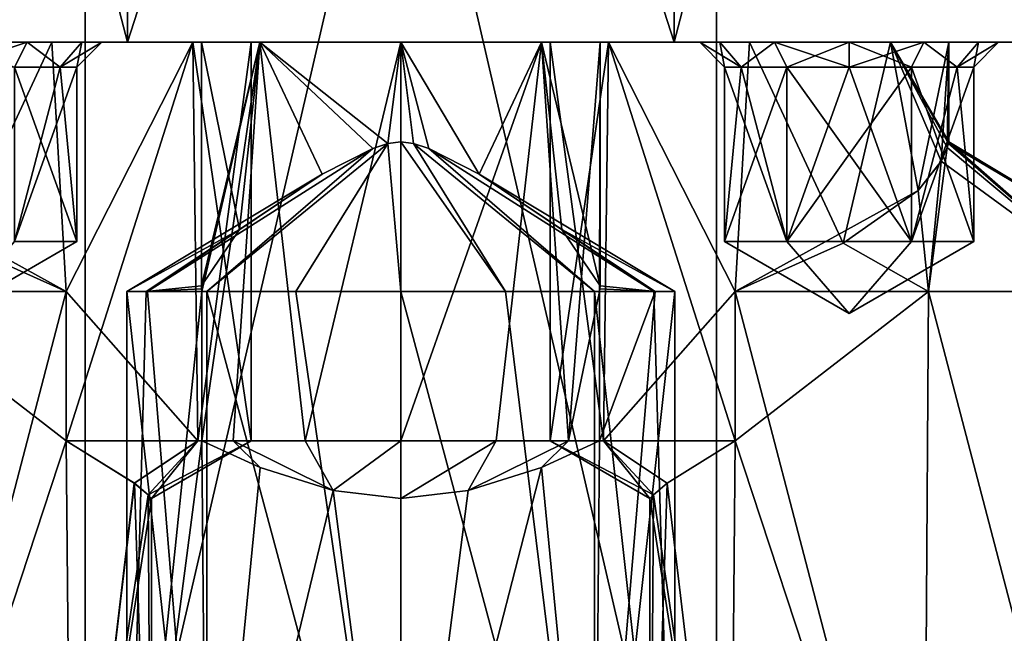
# Model space of a CAD drawing. Header units: millimetres. Extents: x -322 to 175, y 0 to 232.
# Tile 86 of 157: x 142 to 162, y 14 to 26. Entities that reach past the tile are written whole.
import ezdxf

# ---------------------------------------------------------------- set-up
doc = ezdxf.new("R2010")
doc.units = ezdxf.units.MM
doc.header["$LTSCALE"] = 65.185185
for name, color, linetype in [('286', 7, 'CONTINUOUS'), ('287', 7, 'CONTINUOUS'), ('289', 7, 'CONTINUOUS'), ('297', 7, 'CONTINUOUS'), ('298', 7, 'CONTINUOUS'), ('308', 7, 'CONTINUOUS'), ('309', 7, 'CONTINUOUS'), ('313', 7, 'CONTINUOUS'), ('323', 7, 'CONTINUOUS'), ('324', 7, 'CONTINUOUS'), ('328', 7, 'CONTINUOUS'), ('332', 7, 'CONTINUOUS'), ('333', 7, 'CONTINUOUS'), ('337', 7, 'CONTINUOUS'), ('339', 7, 'CONTINUOUS'), ('340', 7, 'CONTINUOUS'), ('341', 7, 'CONTINUOUS'), ('342', 7, 'CONTINUOUS'), ('343', 7, 'CONTINUOUS'), ('344', 7, 'CONTINUOUS'), ('345', 7, 'CONTINUOUS'), ('346', 7, 'CONTINUOUS'), ('347', 7, 'CONTINUOUS'), ('348', 7, 'CONTINUOUS'), ('349', 7, 'CONTINUOUS'), ('350', 7, 'CONTINUOUS'), ('351', 7, 'CONTINUOUS'), ('352', 7, 'CONTINUOUS'), ('353', 7, 'CONTINUOUS'), ('354', 7, 'CONTINUOUS'), ('355', 7, 'CONTINUOUS'), ('356', 7, 'CONTINUOUS'), ('357', 7, 'CONTINUOUS'), ('358', 7, 'CONTINUOUS'), ('359', 7, 'CONTINUOUS')]:
    doc.layers.add(name, color=color, linetype=linetype)

msp = doc.modelspace()

# ---------------------------------------------------------------- linework, layer by layer
at = {"layer": '286', "color": 7, "linetype": 'CONTINUOUS', "true_color": 0xe0f2ff}
for points in [[(132.25, 26), (167.75, 26), (150, 26, -1), (132.25, 26)], [(167.75, 26), (132.25, 26), (143, 26, 1), (167.75, 26)], [(146, 26, -5), (132.25, 26), (147.172, 26, -2.172), (146, 26, -5)], [(132.25, 26), (146, 26, -5), (141, 26, -7), (132.25, 26)], [(147.172, 26, -2.172), (132.25, 26), (150, 26, -1), (147.172, 26, -2.172)], [(143, 26, 1), (132.25, 26), (140.172, 26, 2.172), (143, 26, 1)], [(144.515, 26, 16.881), (164.36, 26, 10.433), (135.64, 26, 10.433), (144.515, 26, 16.881)], [(135.64, 26, 10.433), (164.36, 26, 10.433), (157, 26, 9), (135.64, 26, 10.433)], [(140.172, 26, 7.828), (135.64, 26, 10.433), (143, 26, 9), (140.172, 26, 7.828)], [(143, 26, 9), (135.64, 26, 10.433), (157, 26, 9), (143, 26, 9)], [(144.515, 26, -16.881), (135.64, 26, -10.433), (139.5, 26, -12.598), (144.515, 26, -16.881)], [(141, 26, -13), (144.515, 26, -16.881), (139.5, 26, -12.598), (141, 26, -13)], [(155.485, 26, -16.881), (144.515, 26, -16.881), (141, 26, -13), (155.485, 26, -16.881)], [(159, 26, -13), (155.485, 26, -16.881), (141, 26, -13), (159, 26, -13)], [(146, 26, -5), (147.172, 26, -7.828), (141, 26, -7), (146, 26, -5)], [(141, 26, -7), (147.172, 26, -7.828), (142.5, 26, -7.402), (141, 26, -7)], [(142.5, 26, -12.598), (159, 26, -13), (141, 26, -13), (142.5, 26, -12.598)], [(142.5, 26, -7.402), (147.172, 26, -7.828), (143.598, 26, -8.5), (142.5, 26, -7.402)], [(157.5, 26, -12.598), (159, 26, -13), (142.5, 26, -12.598), (157.5, 26, -12.598)], [(143.598, 26, -11.5), (157.5, 26, -12.598), (142.5, 26, -12.598), (143.598, 26, -11.5)], [(167.75, 26), (143, 26, 1), (157, 26, 1), (167.75, 26)], [(143, 26, 1), (145.828, 26, 2.172), (157, 26, 1), (143, 26, 1)], [(145.828, 26, 7.828), (143, 26, 9), (154.172, 26, 7.828), (145.828, 26, 7.828)], [(154.172, 26, 7.828), (143, 26, 9), (157, 26, 9), (154.172, 26, 7.828)], [(147.172, 26, -7.828), (150, 26, -9), (143.598, 26, -8.5), (147.172, 26, -7.828)], [(150, 26, -9), (156, 26, -10), (143.598, 26, -8.5), (150, 26, -9)], [(156.402, 26, -11.5), (157.5, 26, -12.598), (143.598, 26, -11.5), (156.402, 26, -11.5)], [(144, 26, -10), (156.402, 26, -11.5), (143.598, 26, -11.5), (144, 26, -10)], [(143.598, 26, -8.5), (156, 26, -10), (144, 26, -10), (143.598, 26, -8.5)], [(156, 26, -10), (156.402, 26, -11.5), (144, 26, -10), (156, 26, -10)], [(155.485, 26, 16.881), (164.36, 26, 10.433), (144.515, 26, 16.881), (155.485, 26, 16.881)], [(145.828, 26, 2.172), (147, 26, 5), (154.172, 26, 2.172), (145.828, 26, 2.172)], [(147, 26, 5), (145.828, 26, 7.828), (153, 26, 5), (147, 26, 5)], [(157, 26, 1), (145.828, 26, 2.172), (154.172, 26, 2.172), (157, 26, 1)], [(153, 26, 5), (145.828, 26, 7.828), (154.172, 26, 7.828), (153, 26, 5)], [(147, 26, 5), (153, 26, 5), (154.172, 26, 2.172), (147, 26, 5)], [(150, 26, -1), (167.75, 26), (152.828, 26, -2.172), (150, 26, -1)], [(150, 26, -9), (152.828, 26, -7.828), (156.402, 26, -8.5), (150, 26, -9)], [(156, 26, -10), (150, 26, -9), (156.402, 26, -8.5), (156, 26, -10)], [(152.828, 26, -2.172), (167.75, 26), (160.5, 26, -7.402), (152.828, 26, -2.172)], [(152.828, 26, -7.828), (154, 26, -5), (157.5, 26, -7.402), (152.828, 26, -7.828)], [(154, 26, -5), (152.828, 26, -2.172), (160.5, 26, -7.402), (154, 26, -5)], [(156.402, 26, -8.5), (152.828, 26, -7.828), (157.5, 26, -7.402), (156.402, 26, -8.5)], [(157.5, 26, -7.402), (154, 26, -5), (159, 26, -7), (157.5, 26, -7.402)], [(159, 26, -7), (154, 26, -5), (160.5, 26, -7.402), (159, 26, -7)], [(164.36, 26, -10.433), (155.485, 26, -16.881), (160.5, 26, -12.598), (164.36, 26, -10.433)], [(160.5, 26, -12.598), (155.485, 26, -16.881), (159, 26, -13), (160.5, 26, -12.598)], [(159.828, 26, 2.172), (167.75, 26), (157, 26, 1), (159.828, 26, 2.172)], [(157, 26, 9), (164.36, 26, 10.433), (159.828, 26, 7.828), (157, 26, 9)], [(164.36, 26, 10.433), (167.75, 26), (159.828, 26, 7.828), (164.36, 26, 10.433)], [(159.828, 26, 7.828), (167.75, 26), (161, 26, 5), (159.828, 26, 7.828)], [(161, 26, 5), (167.75, 26), (159.828, 26, 2.172), (161, 26, 5)], [(167.75, 26), (164.36, 26, -10.433), (160.5, 26, -7.402), (167.75, 26)], [(161.598, 26, -11.5), (164.36, 26, -10.433), (160.5, 26, -12.598), (161.598, 26, -11.5)], [(160.5, 26, -7.402), (164.36, 26, -10.433), (161.598, 26, -8.5), (160.5, 26, -7.402)], [(162, 26, -10), (164.36, 26, -10.433), (161.598, 26, -11.5), (162, 26, -10)], [(164.36, 26, -10.433), (162, 26, -10), (161.598, 26, -8.5), (164.36, 26, -10.433)]]:
    msp.add_3dface(points, dxfattribs=at)
at = {"layer": '287', "color": 7, "linetype": 'CONTINUOUS', "true_color": 0xe0f2ff}
for points in [[(135.64, 26, -10.433), (144.515, 26, -16.881), (135.64, 60, -10.433), (135.64, 26, -10.433)], [(135.64, 60, -10.433), (144.515, 26, -16.881), (144.515, 60, -16.881), (135.64, 60, -10.433)], [(144.515, 26, -16.881), (155.485, 26, -16.881), (144.515, 60, -16.881), (144.515, 26, -16.881)], [(144.515, 60, -16.881), (155.485, 26, -16.881), (155.485, 60, -16.881), (144.515, 60, -16.881)], [(155.485, 26, -16.881), (164.36, 26, -10.433), (155.485, 60, -16.881), (155.485, 26, -16.881)], [(155.485, 60, -16.881), (164.36, 26, -10.433), (164.36, 60, -10.433), (155.485, 60, -16.881)]]:
    msp.add_3dface(points, dxfattribs=at)
at = {"layer": '289', "color": 7, "linetype": 'CONTINUOUS', "true_color": 0xe0f2ff}
for points in [[(133.415, 60.5, -12.049), (143.665, 60.5, -19.497), (133.415, 5.8, -12.05), (133.415, 60.5, -12.049)], [(133.415, 5.8, -12.05), (143.665, 60.5, -19.497), (143.665, 5.8, -19.497), (133.415, 5.8, -12.05)], [(143.665, 60.5, -19.497), (156.335, 60.5, -19.497), (143.665, 5.8, -19.497), (143.665, 60.5, -19.497)], [(143.665, 5.8, -19.497), (156.335, 60.5, -19.497), (156.335, 5.8, -19.497), (143.665, 5.8, -19.497)], [(156.335, 60.5, -19.497), (166.585, 60.5, -12.049), (166.585, 5.8, -12.05), (156.335, 60.5, -19.497)], [(156.335, 5.8, -19.497), (156.335, 60.5, -19.497), (166.585, 5.8, -12.05), (156.335, 5.8, -19.497)]]:
    msp.add_3dface(points, dxfattribs=at)
at = {"layer": '297', "color": 7, "linetype": 'CONTINUOUS', "true_color": 0xe0f2ff}
for points in [[(144.515, 26, 16.881), (135.64, 26, 10.433), (144.515, 60, 16.881), (144.515, 26, 16.881)], [(144.515, 60, 16.881), (135.64, 26, 10.433), (135.64, 60, 10.433), (144.515, 60, 16.881)], [(155.485, 26, 16.881), (144.515, 26, 16.881), (155.485, 60, 16.881), (155.485, 26, 16.881)], [(155.485, 60, 16.881), (144.515, 26, 16.881), (144.515, 60, 16.881), (155.485, 60, 16.881)], [(164.36, 26, 10.433), (155.485, 26, 16.881), (164.36, 60, 10.433), (164.36, 26, 10.433)], [(164.36, 60, 10.433), (155.485, 26, 16.881), (155.485, 60, 16.881), (164.36, 60, 10.433)]]:
    msp.add_3dface(points, dxfattribs=at)
at = {"layer": '298', "color": 7, "linetype": 'CONTINUOUS', "true_color": 0xe0f2ff}
for points in [[(143.665, 60.5, 19.497), (133.415, 60.5, 12.049), (133.415, 5.8, 12.05), (143.665, 60.5, 19.497)], [(143.665, 5.8, 19.497), (143.665, 60.5, 19.497), (133.415, 5.8, 12.05), (143.665, 5.8, 19.497)], [(156.335, 60.5, 19.497), (143.665, 60.5, 19.497), (156.335, 5.8, 19.497), (156.335, 60.5, 19.497)], [(156.335, 5.8, 19.497), (143.665, 60.5, 19.497), (143.665, 5.8, 19.497), (156.335, 5.8, 19.497)], [(166.585, 60.5, 12.049), (156.335, 60.5, 19.497), (166.585, 5.8, 12.05), (166.585, 60.5, 12.049)], [(166.585, 5.8, 12.05), (156.335, 60.5, 19.497), (156.335, 5.8, 19.497), (166.585, 5.8, 12.05)]]:
    msp.add_3dface(points, dxfattribs=at)
at = {"layer": '308', "color": 7, "linetype": 'CONTINUOUS', "true_color": 0xe0f2ff}
for points in [[(144.5, 6.5, -8.5), (144.5, 21, -8.5), (144.891, 21, -6.462), (144.5, 6.5, -8.5)], [(146.01, 18, -4.714), (144.5, 6.5, -8.5), (146.01, 21, -4.714), (146.01, 18, -4.714)], [(146.01, 21, -4.714), (144.5, 6.5, -8.5), (144.891, 21, -6.462), (146.01, 21, -4.714)], [(155.5, 6.5, -8.5), (153.889, 6.5, -4.611), (155.5, 21, -8.5), (155.5, 6.5, -8.5)], [(155.5, 21, -8.5), (153.889, 6.5, -4.611), (155.109, 21, -6.462), (155.5, 21, -8.5)], [(155.109, 21, -6.462), (153.889, 6.5, -4.611), (153.99, 18, -4.714), (155.109, 21, -6.462)], [(153.99, 21, -4.714), (155.109, 21, -6.462), (153.99, 18, -4.714), (153.99, 21, -4.714)], [(146.111, 6.5, -4.611), (144.5, 6.5, -8.5), (146.01, 18, -4.714), (146.111, 6.5, -4.611)], [(147.181, 17.465, -3.778), (146.111, 6.5, -4.611), (146.01, 18, -4.714), (147.181, 17.465, -3.778)], [(153.99, 18, -4.714), (153.889, 6.5, -4.611), (152.824, 17.467, -3.78), (153.99, 18, -4.714)], [(148.646, 17.005, -3.169), (146.111, 6.5, -4.611), (147.181, 17.465, -3.778), (148.646, 17.005, -3.169)], [(153.889, 6.5, -4.611), (150, 6.5, -3), (152.824, 17.467, -3.78), (153.889, 6.5, -4.611)], [(152.824, 17.467, -3.78), (150, 6.5, -3), (151.355, 17.005, -3.169), (152.824, 17.467, -3.78)], [(150, 6.5, -3), (146.111, 6.5, -4.611), (148.646, 17.005, -3.169), (150, 6.5, -3)], [(150.001, 16.845, -3), (150, 6.5, -3), (148.646, 17.005, -3.169), (150.001, 16.845, -3)], [(151.355, 17.005, -3.169), (150, 6.5, -3), (150.001, 16.845, -3), (151.355, 17.005, -3.169)]]:
    msp.add_3dface(points, dxfattribs=at)
at = {"layer": '309', "color": 7, "linetype": 'CONTINUOUS', "true_color": 0xe0f2ff}
for points in [[(149.744, 23.972, -8.992), (149.439, 23.868, -8.96), (146.111, 21, -12.389), (149.744, 23.972, -8.992)], [(147.895, 21, -13.581), (149.744, 23.972, -8.992), (146.111, 21, -12.389), (147.895, 21, -13.581)], [(150, 21, -14), (149.744, 23.972, -8.992), (147.895, 21, -13.581), (150, 21, -14)], [(150, 24.004, -9), (149.744, 23.972, -8.992), (150, 21, -14), (150, 24.004, -9)], [(150.256, 23.972, -8.992), (150, 24.004, -9), (152.105, 21, -13.581), (150.256, 23.972, -8.992)], [(152.105, 21, -13.581), (150, 24.004, -9), (150, 21, -14), (152.105, 21, -13.581)], [(150.562, 23.868, -8.96), (150.256, 23.972, -8.992), (153.889, 21, -12.389), (150.562, 23.868, -8.96)], [(153.889, 21, -12.389), (150.256, 23.972, -8.992), (152.105, 21, -13.581), (153.889, 21, -12.389)], [(149.439, 23.868, -8.96), (148.426, 23.353, -8.677), (144.919, 21, -10.605), (149.439, 23.868, -8.96)], [(146.111, 21, -12.389), (149.439, 23.868, -8.96), (144.919, 21, -10.605), (146.111, 21, -12.389)], [(151.573, 23.353, -8.678), (150.562, 23.868, -8.96), (155.081, 21, -10.605), (151.573, 23.353, -8.678)], [(155.081, 21, -10.605), (150.562, 23.868, -8.96), (153.889, 21, -12.389), (155.081, 21, -10.605)], [(146.764, 22.241, -7.351), (144.5, 21, -8.5), (148.426, 23.353, -8.677), (146.764, 22.241, -7.351)], [(148.426, 23.353, -8.677), (144.5, 21, -8.5), (144.919, 21, -10.605), (148.426, 23.353, -8.677)], [(151.573, 23.353, -8.678), (155.5, 21, -8.5), (153.236, 22.241, -7.351), (151.573, 23.353, -8.678)], [(155.5, 21, -8.5), (151.573, 23.353, -8.678), (155.081, 21, -10.605), (155.5, 21, -8.5)], [(144.891, 21, -6.462), (144.5, 21, -8.5), (146.764, 22.241, -7.351), (144.891, 21, -6.462)], [(146, 21.111, -5), (144.891, 21, -6.462), (146.764, 22.241, -7.351), (146, 21.111, -5)], [(155.5, 21, -8.5), (155.109, 21, -6.462), (153.236, 22.241, -7.351), (155.5, 21, -8.5)], [(153.236, 22.241, -7.351), (155.109, 21, -6.462), (154, 21.111, -5), (153.236, 22.241, -7.351)], [(144.891, 21, -6.462), (146, 21.111, -5), (146.003, 21.055, -4.857), (144.891, 21, -6.462)], [(146.01, 21, -4.714), (144.891, 21, -6.462), (146.003, 21.055, -4.857), (146.01, 21, -4.714)], [(155.109, 21, -6.462), (153.99, 21, -4.714), (153.997, 21.055, -4.857), (155.109, 21, -6.462)], [(154, 21.111, -5), (155.109, 21, -6.462), (153.997, 21.055, -4.857), (154, 21.111, -5)]]:
    msp.add_3dface(points, dxfattribs=at)
at = {"layer": '313', "color": 7, "linetype": 'CONTINUOUS', "true_color": 0xe0f2ff}
for points in [[(144.5, 21, -8.5), (144.5, 6.5, -8.5), (146.111, 6.5, -12.389), (144.5, 21, -8.5)], [(144.919, 21, -10.605), (144.5, 21, -8.5), (146.111, 6.5, -12.389), (144.919, 21, -10.605)], [(146.111, 21, -12.389), (144.919, 21, -10.605), (146.111, 6.5, -12.389), (146.111, 21, -12.389)], [(147.895, 21, -13.581), (146.111, 21, -12.389), (150, 6.5, -14), (147.895, 21, -13.581)], [(146.111, 21, -12.389), (146.111, 6.5, -12.389), (150, 6.5, -14), (146.111, 21, -12.389)], [(150, 21, -14), (147.895, 21, -13.581), (150, 6.5, -14), (150, 21, -14)], [(152.105, 21, -13.581), (150, 21, -14), (153.889, 6.5, -12.389), (152.105, 21, -13.581)], [(150, 21, -14), (150, 6.5, -14), (153.889, 6.5, -12.389), (150, 21, -14)], [(153.889, 21, -12.389), (152.105, 21, -13.581), (153.889, 6.5, -12.389), (153.889, 21, -12.389)], [(155.5, 6.5, -8.5), (155.081, 21, -10.605), (153.889, 21, -12.389), (155.5, 6.5, -8.5)], [(155.5, 6.5, -8.5), (153.889, 21, -12.389), (153.889, 6.5, -12.389), (155.5, 6.5, -8.5)], [(155.5, 6.5, -8.5), (155.5, 21, -8.5), (155.081, 21, -10.605), (155.5, 6.5, -8.5)]]:
    msp.add_3dface(points, dxfattribs=at)
at = {"layer": '323', "color": 7, "linetype": 'CONTINUOUS', "true_color": 0xe0f2ff}
for points in [[(143.286, 21, 8.99), (139.5, 6.5, 10.5), (139.404, 21, 10.499), (143.286, 21, 8.99)], [(143.286, 18, 8.99), (139.5, 6.5, 10.5), (143.286, 21, 8.99), (143.286, 18, 8.99)], [(143.389, 6.5, 8.889), (139.5, 6.5, 10.5), (143.286, 18, 8.99), (143.389, 6.5, 8.889)], [(143.389, 6.5, 8.889), (143.286, 18, 8.99), (144.652, 17.155, 6.926), (143.389, 6.5, 8.889)], [(144.928, 16.916, 5.887), (143.389, 6.5, 8.889), (144.652, 17.155, 6.926), (144.928, 16.916, 5.887)], [(145, 16.845, 5), (143.389, 6.5, 8.889), (144.928, 16.916, 5.887), (145, 16.845, 5)], [(145, 6.5, 5), (143.389, 6.5, 8.889), (145, 16.845, 5), (145, 6.5, 5)]]:
    msp.add_3dface(points, dxfattribs=at)
at = {"layer": '324', "color": 7, "linetype": 'CONTINUOUS', "true_color": 0xe0f2ff}
for points in [[(143.286, 21, 1.01), (139.612, 23.025, 2.874), (139.404, 21, -0.499), (143.286, 21, 1.01)], [(141.117, 21.972, 1.471), (139.612, 23.025, 2.874), (143.286, 21, 1.01), (141.117, 21.972, 1.471)], [(143.286, 21, 8.99), (139.404, 21, 10.499), (141.118, 21.972, 8.53), (143.286, 21, 8.99)]]:
    msp.add_3dface(points, dxfattribs=at)
at = {"layer": '328', "color": 7, "linetype": 'CONTINUOUS', "true_color": 0xe0f2ff}
for points in [[(143.286, 21, 1.01), (139.404, 21, -0.499), (143.286, 18, 1.01), (143.286, 21, 1.01)], [(139.404, 21, -0.499), (139.5, 6.5, -0.5), (143.286, 18, 1.01), (139.404, 21, -0.499)], [(139.5, 6.5, -0.5), (143.389, 6.5, 1.111), (143.286, 18, 1.01), (139.5, 6.5, -0.5)], [(143.286, 18, 1.01), (143.389, 6.5, 1.111), (144.653, 17.154, 3.077), (143.286, 18, 1.01)], [(143.389, 6.5, 1.111), (145, 6.5, 5), (144.653, 17.154, 3.077), (143.389, 6.5, 1.111)], [(144.653, 17.154, 3.077), (145, 6.5, 5), (144.928, 16.916, 4.115), (144.653, 17.154, 3.077)], [(145, 6.5, 5), (145, 16.845, 5), (144.928, 16.916, 4.115), (145, 6.5, 5)]]:
    msp.add_3dface(points, dxfattribs=at)
at = {"layer": '332', "color": 7, "linetype": 'CONTINUOUS', "true_color": 0xe0f2ff}
for points in [[(160.5, 6.5, 10.5), (156.714, 18, 8.99), (160.596, 21, 10.499), (160.5, 6.5, 10.5)], [(156.714, 18, 8.99), (156.714, 21, 8.99), (160.596, 21, 10.499), (156.714, 18, 8.99)], [(164.389, 6.5, 8.889), (160.5, 6.5, 10.5), (160.596, 21, 10.499), (164.389, 6.5, 8.889)], [(164.423, 21, 8.855), (164.389, 6.5, 8.889), (160.596, 21, 10.499), (164.423, 21, 8.855)], [(156.714, 18, 8.99), (156.611, 6.5, 8.889), (155.348, 17.155, 6.926), (156.714, 18, 8.99)], [(160.5, 6.5, 10.5), (156.611, 6.5, 8.889), (156.714, 18, 8.99), (160.5, 6.5, 10.5)], [(156.611, 6.5, 8.889), (155, 6.5, 5), (155.348, 17.155, 6.926), (156.611, 6.5, 8.889)], [(155.348, 17.155, 6.926), (155, 6.5, 5), (155.072, 16.916, 5.887), (155.348, 17.155, 6.926)], [(155.072, 16.916, 5.887), (155, 6.5, 5), (155, 16.845, 5), (155.072, 16.916, 5.887)]]:
    msp.add_3dface(points, dxfattribs=at)
at = {"layer": '333', "color": 7, "linetype": 'CONTINUOUS', "true_color": 0xe0f2ff}
for points in [[(160.991, 23.97, 5.262), (164.423, 21, 8.855), (160.966, 23.886, 5.518), (160.991, 23.97, 5.262)], [(160.967, 23.887, 4.484), (164.423, 21, 1.145), (160.991, 23.97, 4.738), (160.967, 23.887, 4.484)], [(160.991, 23.97, 4.738), (166, 21, 5), (161, 24.004, 5), (160.991, 23.97, 4.738)], [(161, 24.004, 5), (164.423, 21, 8.855), (160.991, 23.97, 5.262), (161, 24.004, 5)], [(164.423, 21, 1.145), (166, 21, 5), (160.991, 23.97, 4.738), (164.423, 21, 1.145)], [(166, 21, 5), (164.423, 21, 8.855), (161, 24.004, 5), (166, 21, 5)], [(164.423, 21, 8.855), (160.596, 21, 10.499), (160.966, 23.886, 5.518), (164.423, 21, 8.855)], [(160.966, 23.886, 5.518), (160.596, 21, 10.499), (160.846, 23.611, 6.101), (160.966, 23.886, 5.518)], [(160.846, 23.612, 3.901), (164.423, 21, 1.145), (160.967, 23.887, 4.484), (160.846, 23.612, 3.901)], [(160.846, 23.611, 6.101), (160.596, 21, 10.499), (160.387, 23.024, 7.128), (160.846, 23.611, 6.101)], [(160.388, 23.025, 2.874), (160.596, 21, -0.499), (160.846, 23.612, 3.901), (160.388, 23.025, 2.874)], [(160.596, 21, -0.499), (164.423, 21, 1.145), (160.846, 23.612, 3.901), (160.596, 21, -0.499)], [(160.596, 21, 10.499), (156.714, 21, 8.99), (160.387, 23.024, 7.128), (160.596, 21, 10.499)], [(160.387, 23.024, 7.128), (156.714, 21, 8.99), (158.882, 21.972, 8.53), (160.387, 23.024, 7.128)], [(158.883, 21.972, 1.471), (160.596, 21, -0.499), (160.388, 23.025, 2.874), (158.883, 21.972, 1.471)], [(156.714, 21, 1.01), (160.596, 21, -0.499), (158.883, 21.972, 1.471), (156.714, 21, 1.01)]]:
    msp.add_3dface(points, dxfattribs=at)
at = {"layer": '337', "color": 7, "linetype": 'CONTINUOUS', "true_color": 0xe0f2ff}
for points in [[(160.596, 21, -0.499), (156.714, 21, 1.01), (160.5, 6.5, -0.5), (160.596, 21, -0.499)], [(160.5, 6.5, -0.5), (156.714, 21, 1.01), (156.714, 18, 1.01), (160.5, 6.5, -0.5)], [(160.596, 21, -0.499), (160.5, 6.5, -0.5), (164.389, 6.5, 1.111), (160.596, 21, -0.499)], [(164.423, 21, 1.145), (160.596, 21, -0.499), (164.389, 6.5, 1.111), (164.423, 21, 1.145)], [(155.347, 17.154, 3.077), (156.611, 6.5, 1.111), (156.714, 18, 1.01), (155.347, 17.154, 3.077)], [(156.611, 6.5, 1.111), (160.5, 6.5, -0.5), (156.714, 18, 1.01), (156.611, 6.5, 1.111)], [(155.072, 16.916, 4.115), (156.611, 6.5, 1.111), (155.347, 17.154, 3.077), (155.072, 16.916, 4.115)], [(155, 16.845, 5), (156.611, 6.5, 1.111), (155.072, 16.916, 4.115), (155, 16.845, 5)], [(155, 16.845, 5), (155, 6.5, 5), (156.611, 6.5, 1.111), (155, 16.845, 5)]]:
    msp.add_3dface(points, dxfattribs=at)
at = {"layer": '339', "color": 7, "linetype": 'CONTINUOUS', "true_color": 0xe0f2ff}
for points in [[(146, 26, -5), (147.172, 26, -2.172), (146, 21.111, -5), (146, 26, -5)], [(146, 21.111, -5), (147.172, 26, -2.172), (146.003, 21.055, -4.857), (146, 21.111, -5)], [(147.172, 26, -2.172), (146.01, 21, -4.714), (146.003, 21.055, -4.857), (147.172, 26, -2.172)], [(147.172, 26, -2.172), (146.01, 18, -4.714), (146.01, 21, -4.714), (147.172, 26, -2.172)], [(146.01, 18, -4.714), (147.172, 26, -2.172), (146.635, 18, -2.837), (146.01, 18, -4.714)], [(146.635, 18, -2.837), (147.172, 26, -2.172), (148.083, 18, -1.489), (146.635, 18, -2.837)], [(147.172, 26, -2.172), (150, 26, -1), (148.083, 18, -1.489), (147.172, 26, -2.172)], [(148.083, 18, -1.489), (150, 26, -1), (150, 18, -1), (148.083, 18, -1.489)], [(150, 26, -1), (152.828, 26, -2.172), (150, 18, -1), (150, 26, -1)], [(150, 18, -1), (152.828, 26, -2.172), (151.917, 18, -1.489), (150, 18, -1)], [(151.917, 18, -1.489), (152.828, 26, -2.172), (153.365, 18, -2.837), (151.917, 18, -1.489)], [(152.828, 26, -2.172), (154, 26, -5), (153.365, 18, -2.837), (152.828, 26, -2.172)], [(154, 26, -5), (153.99, 21, -4.714), (153.365, 18, -2.837), (154, 26, -5)], [(153.99, 21, -4.714), (154, 26, -5), (153.997, 21.055, -4.857), (153.99, 21, -4.714)], [(154, 26, -5), (154, 21.111, -5), (153.997, 21.055, -4.857), (154, 26, -5)], [(153.99, 21, -4.714), (153.99, 18, -4.714), (153.365, 18, -2.837), (153.99, 21, -4.714)]]:
    msp.add_3dface(points, dxfattribs=at)
at = {"layer": '340', "color": 7, "linetype": 'CONTINUOUS', "true_color": 0xe0f2ff}
for points in [[(147.181, 17.465, -3.778), (146.01, 18, -4.714), (146.635, 18, -2.837), (147.181, 17.465, -3.778)], [(148.646, 17.005, -3.169), (147.181, 17.465, -3.778), (146.635, 18, -2.837), (148.646, 17.005, -3.169)], [(148.646, 17.005, -3.169), (146.635, 18, -2.837), (148.083, 18, -1.489), (148.646, 17.005, -3.169)], [(148.646, 17.005, -3.169), (148.083, 18, -1.489), (150, 18, -1), (148.646, 17.005, -3.169)], [(150.001, 16.845, -3), (148.646, 17.005, -3.169), (150, 18, -1), (150.001, 16.845, -3)], [(150.001, 16.845, -3), (150, 18, -1), (151.917, 18, -1.489), (150.001, 16.845, -3)], [(151.355, 17.005, -3.169), (150.001, 16.845, -3), (151.917, 18, -1.489), (151.355, 17.005, -3.169)], [(152.824, 17.467, -3.78), (151.355, 17.005, -3.169), (153.365, 18, -2.837), (152.824, 17.467, -3.78)], [(151.355, 17.005, -3.169), (151.917, 18, -1.489), (153.365, 18, -2.837), (151.355, 17.005, -3.169)], [(153.99, 18, -4.714), (152.824, 17.467, -3.78), (153.365, 18, -2.837), (153.99, 18, -4.714)]]:
    msp.add_3dface(points, dxfattribs=at)
at = {"layer": '341', "color": 7, "linetype": 'CONTINUOUS', "true_color": 0xe0f2ff}
for points in [[(147.172, 26, -7.828), (146, 26, -5), (146.764, 22.241, -7.351), (147.172, 26, -7.828)], [(146, 26, -5), (146, 21.111, -5), (146.764, 22.241, -7.351), (146, 26, -5)], [(147.172, 26, -7.828), (146.764, 22.241, -7.351), (148.426, 23.353, -8.677), (147.172, 26, -7.828)], [(150, 26, -9), (147.172, 26, -7.828), (149.744, 23.972, -8.992), (150, 26, -9)], [(147.172, 26, -7.828), (148.426, 23.353, -8.677), (149.439, 23.868, -8.96), (147.172, 26, -7.828)], [(147.172, 26, -7.828), (149.439, 23.868, -8.96), (149.744, 23.972, -8.992), (147.172, 26, -7.828)], [(150, 26, -9), (149.744, 23.972, -8.992), (150, 24.004, -9), (150, 26, -9)], [(152.828, 26, -7.828), (150, 26, -9), (151.573, 23.353, -8.678), (152.828, 26, -7.828)], [(150, 26, -9), (150, 24.004, -9), (150.256, 23.972, -8.992), (150, 26, -9)], [(150, 26, -9), (150.256, 23.972, -8.992), (150.562, 23.868, -8.96), (150, 26, -9)], [(150, 26, -9), (150.562, 23.868, -8.96), (151.573, 23.353, -8.678), (150, 26, -9)], [(152.828, 26, -7.828), (151.573, 23.353, -8.678), (153.236, 22.241, -7.351), (152.828, 26, -7.828)], [(154, 26, -5), (152.828, 26, -7.828), (154, 21.111, -5), (154, 26, -5)], [(152.828, 26, -7.828), (153.236, 22.241, -7.351), (154, 21.111, -5), (152.828, 26, -7.828)]]:
    msp.add_3dface(points, dxfattribs=at)
at = {"layer": '342', "color": 7, "linetype": 'CONTINUOUS', "true_color": 0xe0f2ff}
for points in [[(140.172, 26, 7.828), (143, 26, 9), (141.118, 21.972, 8.53), (140.172, 26, 7.828)], [(143, 26, 9), (143.286, 21, 8.99), (141.118, 21.972, 8.53), (143, 26, 9)], [(143, 26, 9), (145.828, 26, 7.828), (143.286, 21, 8.99), (143, 26, 9)], [(145.828, 26, 7.828), (143.286, 18, 8.99), (143.286, 21, 8.99), (145.828, 26, 7.828)], [(143.286, 18, 8.99), (145.828, 26, 7.828), (145.928, 18, 7.726), (143.286, 18, 8.99)], [(145.828, 26, 7.828), (147, 26, 5), (145.928, 18, 7.726), (145.828, 26, 7.828)], [(145.928, 18, 7.726), (147, 26, 5), (147, 18, 5), (145.928, 18, 7.726)]]:
    msp.add_3dface(points, dxfattribs=at)
at = {"layer": '343', "color": 7, "linetype": 'CONTINUOUS', "true_color": 0xe0f2ff}
for points in [[(144.652, 17.155, 6.926), (143.286, 18, 8.99), (145.928, 18, 7.726), (144.652, 17.155, 6.926)], [(143.286, 18, 1.01), (144.653, 17.154, 3.077), (145.928, 18, 2.274), (143.286, 18, 1.01)], [(144.928, 16.916, 5.887), (144.652, 17.155, 6.926), (145.928, 18, 7.726), (144.928, 16.916, 5.887)], [(144.653, 17.154, 3.077), (144.928, 16.916, 4.115), (145.928, 18, 2.274), (144.653, 17.154, 3.077)], [(145, 16.845, 5), (144.928, 16.916, 5.887), (147, 18, 5), (145, 16.845, 5)], [(144.928, 16.916, 4.115), (145, 16.845, 5), (145.928, 18, 2.274), (144.928, 16.916, 4.115)], [(144.928, 16.916, 5.887), (145.928, 18, 7.726), (147, 18, 5), (144.928, 16.916, 5.887)], [(145, 16.845, 5), (147, 18, 5), (145.928, 18, 2.274), (145, 16.845, 5)]]:
    msp.add_3dface(points, dxfattribs=at)
at = {"layer": '344', "color": 7, "linetype": 'CONTINUOUS', "true_color": 0xe0f2ff}
for points in [[(143, 26, 1), (140.172, 26, 2.172), (141.117, 21.972, 1.471), (143, 26, 1)], [(143, 26, 1), (141.117, 21.972, 1.471), (143.286, 21, 1.01), (143, 26, 1)], [(145.828, 26, 2.172), (143, 26, 1), (143.286, 21, 1.01), (145.828, 26, 2.172)], [(145.828, 26, 2.172), (143.286, 21, 1.01), (145.928, 18, 2.274), (145.828, 26, 2.172)], [(147, 26, 5), (145.828, 26, 2.172), (147, 18, 5), (147, 26, 5)], [(147, 18, 5), (145.828, 26, 2.172), (145.928, 18, 2.274), (147, 18, 5)], [(143.286, 21, 1.01), (143.286, 18, 1.01), (145.928, 18, 2.274), (143.286, 21, 1.01)]]:
    msp.add_3dface(points, dxfattribs=at)
at = {"layer": '345', "color": 7, "linetype": 'CONTINUOUS', "true_color": 0xe0f2ff}
for points in [[(153, 26, 5), (154.172, 26, 7.828), (153, 18, 5), (153, 26, 5)], [(153, 18, 5), (154.172, 26, 7.828), (154.072, 18, 7.726), (153, 18, 5)], [(154.172, 26, 7.828), (156.714, 21, 8.99), (154.072, 18, 7.726), (154.172, 26, 7.828)], [(154.172, 26, 7.828), (157, 26, 9), (156.714, 21, 8.99), (154.172, 26, 7.828)], [(156.714, 21, 8.99), (157, 26, 9), (158.882, 21.972, 8.53), (156.714, 21, 8.99)], [(157, 26, 9), (159.828, 26, 7.828), (158.882, 21.972, 8.53), (157, 26, 9)], [(159.828, 26, 7.828), (160.387, 23.024, 7.128), (158.882, 21.972, 8.53), (159.828, 26, 7.828)], [(159.828, 26, 7.828), (161, 26, 5), (160.387, 23.024, 7.128), (159.828, 26, 7.828)], [(161, 26, 5), (160.846, 23.611, 6.101), (160.387, 23.024, 7.128), (161, 26, 5)], [(161, 26, 5), (160.966, 23.886, 5.518), (160.846, 23.611, 6.101), (161, 26, 5)], [(161, 26, 5), (160.991, 23.97, 5.262), (160.966, 23.886, 5.518), (161, 26, 5)], [(161, 26, 5), (161, 24.004, 5), (160.991, 23.97, 5.262), (161, 26, 5)], [(156.714, 21, 8.99), (156.714, 18, 8.99), (154.072, 18, 7.726), (156.714, 21, 8.99)]]:
    msp.add_3dface(points, dxfattribs=at)
at = {"layer": '346', "color": 7, "linetype": 'CONTINUOUS', "true_color": 0xe0f2ff}
for points in [[(155, 16.845, 5), (155.072, 16.916, 4.115), (153, 18, 5), (155, 16.845, 5)], [(155, 16.845, 5), (153, 18, 5), (154.072, 18, 7.726), (155, 16.845, 5)], [(153, 18, 5), (155.072, 16.916, 4.115), (154.072, 18, 2.274), (153, 18, 5)], [(156.714, 18, 8.99), (155.348, 17.155, 6.926), (154.072, 18, 7.726), (156.714, 18, 8.99)], [(155.348, 17.155, 6.926), (155.072, 16.916, 5.887), (154.072, 18, 7.726), (155.348, 17.155, 6.926)], [(155.072, 16.916, 5.887), (155, 16.845, 5), (154.072, 18, 7.726), (155.072, 16.916, 5.887)], [(155.072, 16.916, 4.115), (155.347, 17.154, 3.077), (154.072, 18, 2.274), (155.072, 16.916, 4.115)], [(155.347, 17.154, 3.077), (156.714, 18, 1.01), (154.072, 18, 2.274), (155.347, 17.154, 3.077)]]:
    msp.add_3dface(points, dxfattribs=at)
at = {"layer": '347', "color": 7, "linetype": 'CONTINUOUS', "true_color": 0xe0f2ff}
for points in [[(154.172, 26, 2.172), (153, 26, 5), (154.072, 18, 2.274), (154.172, 26, 2.172)], [(153, 26, 5), (153, 18, 5), (154.072, 18, 2.274), (153, 26, 5)], [(156.714, 18, 1.01), (154.172, 26, 2.172), (154.072, 18, 2.274), (156.714, 18, 1.01)], [(157, 26, 1), (154.172, 26, 2.172), (156.714, 21, 1.01), (157, 26, 1)], [(156.714, 21, 1.01), (154.172, 26, 2.172), (156.714, 18, 1.01), (156.714, 21, 1.01)], [(157, 26, 1), (156.714, 21, 1.01), (158.883, 21.972, 1.471), (157, 26, 1)], [(159.828, 26, 2.172), (157, 26, 1), (158.883, 21.972, 1.471), (159.828, 26, 2.172)], [(159.828, 26, 2.172), (158.883, 21.972, 1.471), (160.388, 23.025, 2.874), (159.828, 26, 2.172)], [(161, 26, 5), (159.828, 26, 2.172), (161, 24.004, 5), (161, 26, 5)], [(159.828, 26, 2.172), (160.388, 23.025, 2.874), (160.846, 23.612, 3.901), (159.828, 26, 2.172)], [(159.828, 26, 2.172), (160.846, 23.612, 3.901), (160.967, 23.887, 4.484), (159.828, 26, 2.172)], [(159.828, 26, 2.172), (160.967, 23.887, 4.484), (160.991, 23.97, 4.738), (159.828, 26, 2.172)], [(159.828, 26, 2.172), (160.991, 23.97, 4.738), (161, 24.004, 5), (159.828, 26, 2.172)]]:
    msp.add_3dface(points, dxfattribs=at)
at = {"layer": '348', "color": 7, "linetype": 'CONTINUOUS', "true_color": 0xe0f2ff}
for points in [[(156, 26, -10), (156.402, 26, -8.5), (156.5, 25.5, -10), (156, 26, -10)], [(156.402, 26, -8.5), (157.5, 26, -7.402), (156.835, 25.5, -8.75), (156.402, 26, -8.5)], [(156.5, 25.5, -10), (156.402, 26, -8.5), (156.835, 25.5, -8.75), (156.5, 25.5, -10)], [(156.835, 25.5, -8.75), (157.5, 26, -7.402), (157.75, 25.5, -7.835), (156.835, 25.5, -8.75)], [(157.5, 26, -7.402), (159, 26, -7), (157.75, 25.5, -7.835), (157.5, 26, -7.402)], [(157.75, 25.5, -7.835), (159, 26, -7), (159, 25.5, -7.5), (157.75, 25.5, -7.835)], [(159, 26, -7), (160.5, 26, -7.402), (159, 25.5, -7.5), (159, 26, -7)], [(159, 25.5, -7.5), (160.5, 26, -7.402), (160.25, 25.5, -7.835), (159, 25.5, -7.5)], [(160.25, 25.5, -7.835), (160.5, 26, -7.402), (161.165, 25.5, -8.75), (160.25, 25.5, -7.835)], [(160.5, 26, -7.402), (161.598, 26, -8.5), (161.165, 25.5, -8.75), (160.5, 26, -7.402)], [(161.598, 26, -8.5), (162, 26, -10), (161.165, 25.5, -8.75), (161.598, 26, -8.5)], [(161.165, 25.5, -8.75), (162, 26, -10), (161.5, 25.5, -10), (161.165, 25.5, -8.75)]]:
    msp.add_3dface(points, dxfattribs=at)
at = {"layer": '349', "color": 7, "linetype": 'CONTINUOUS', "true_color": 0xe0f2ff}
for points in [[(156.5, 25.5, -10), (156.835, 25.5, -8.75), (156.5, 22, -10), (156.5, 25.5, -10)], [(156.835, 25.5, -8.75), (157.75, 25.5, -7.835), (156.5, 22, -10), (156.835, 25.5, -8.75)], [(156.5, 22, -10), (157.75, 25.5, -7.835), (157.75, 22, -7.835), (156.5, 22, -10)], [(157.75, 25.5, -7.835), (159, 25.5, -7.5), (157.75, 22, -7.835), (157.75, 25.5, -7.835)], [(159, 25.5, -7.5), (160.25, 25.5, -7.835), (157.75, 22, -7.835), (159, 25.5, -7.5)], [(157.75, 22, -7.835), (160.25, 25.5, -7.835), (160.25, 22, -7.835), (157.75, 22, -7.835)], [(160.25, 25.5, -7.835), (161.165, 25.5, -8.75), (160.25, 22, -7.835), (160.25, 25.5, -7.835)], [(161.165, 25.5, -8.75), (161.5, 25.5, -10), (160.25, 22, -7.835), (161.165, 25.5, -8.75)], [(160.25, 22, -7.835), (161.5, 25.5, -10), (161.5, 22, -10), (160.25, 22, -7.835)]]:
    msp.add_3dface(points, dxfattribs=at)
at = {"layer": '350', "color": 7, "linetype": 'CONTINUOUS', "true_color": 0xe0f2ff}
for points in [[(156.5, 22, -10), (157.75, 22, -7.835), (159, 20.557, -10), (156.5, 22, -10)], [(157.75, 22, -7.835), (160.25, 22, -7.835), (159, 20.557, -10), (157.75, 22, -7.835)], [(160.25, 22, -7.835), (161.5, 22, -10), (159, 20.557, -10), (160.25, 22, -7.835)]]:
    msp.add_3dface(points, dxfattribs=at)
at = {"layer": '351', "color": 7, "linetype": 'CONTINUOUS', "true_color": 0xe0f2ff}
for points in [[(156.402, 26, -11.5), (156, 26, -10), (156.835, 25.5, -11.25), (156.402, 26, -11.5)], [(156, 26, -10), (156.5, 25.5, -10), (156.835, 25.5, -11.25), (156, 26, -10)], [(157.5, 26, -12.598), (156.402, 26, -11.5), (156.835, 25.5, -11.25), (157.5, 26, -12.598)], [(157.75, 25.5, -12.165), (157.5, 26, -12.598), (156.835, 25.5, -11.25), (157.75, 25.5, -12.165)], [(159, 26, -13), (157.5, 26, -12.598), (159, 25.5, -12.5), (159, 26, -13)], [(159, 25.5, -12.5), (157.5, 26, -12.598), (157.75, 25.5, -12.165), (159, 25.5, -12.5)], [(160.5, 26, -12.598), (159, 26, -13), (160.25, 25.5, -12.165), (160.5, 26, -12.598)], [(160.25, 25.5, -12.165), (159, 26, -13), (159, 25.5, -12.5), (160.25, 25.5, -12.165)], [(161.165, 25.5, -11.25), (160.5, 26, -12.598), (160.25, 25.5, -12.165), (161.165, 25.5, -11.25)], [(161.598, 26, -11.5), (160.5, 26, -12.598), (161.165, 25.5, -11.25), (161.598, 26, -11.5)], [(161.5, 25.5, -10), (161.598, 26, -11.5), (161.165, 25.5, -11.25), (161.5, 25.5, -10)], [(162, 26, -10), (161.598, 26, -11.5), (161.5, 25.5, -10), (162, 26, -10)]]:
    msp.add_3dface(points, dxfattribs=at)
at = {"layer": '352', "color": 7, "linetype": 'CONTINUOUS', "true_color": 0xe0f2ff}
for points in [[(156.5, 25.5, -10), (156.5, 22, -10), (157.75, 22, -12.165), (156.5, 25.5, -10)], [(156.835, 25.5, -11.25), (156.5, 25.5, -10), (157.75, 22, -12.165), (156.835, 25.5, -11.25)], [(157.75, 25.5, -12.165), (156.835, 25.5, -11.25), (157.75, 22, -12.165), (157.75, 25.5, -12.165)], [(159, 25.5, -12.5), (157.75, 25.5, -12.165), (160.25, 22, -12.165), (159, 25.5, -12.5)], [(160.25, 22, -12.165), (157.75, 25.5, -12.165), (157.75, 22, -12.165), (160.25, 22, -12.165)], [(160.25, 25.5, -12.165), (159, 25.5, -12.5), (160.25, 22, -12.165), (160.25, 25.5, -12.165)], [(161.5, 22, -10), (161.165, 25.5, -11.25), (160.25, 25.5, -12.165), (161.5, 22, -10)], [(161.5, 22, -10), (160.25, 25.5, -12.165), (160.25, 22, -12.165), (161.5, 22, -10)], [(161.5, 22, -10), (161.5, 25.5, -10), (161.165, 25.5, -11.25), (161.5, 22, -10)]]:
    msp.add_3dface(points, dxfattribs=at)
at = {"layer": '353', "color": 7, "linetype": 'CONTINUOUS', "true_color": 0xe0f2ff}
for points in [[(156.5, 22, -10), (159, 20.557, -10), (157.75, 22, -12.165), (156.5, 22, -10)], [(159, 20.557, -10), (160.25, 22, -12.165), (157.75, 22, -12.165), (159, 20.557, -10)], [(159, 20.557, -10), (161.5, 22, -10), (160.25, 22, -12.165), (159, 20.557, -10)]]:
    msp.add_3dface(points, dxfattribs=at)
at = {"layer": '354', "color": 7, "linetype": 'CONTINUOUS', "true_color": 0xe0f2ff}
for points in [[(141, 26, -7), (142.5, 26, -7.402), (141, 25.5, -7.5), (141, 26, -7)], [(141, 25.5, -7.5), (142.5, 26, -7.402), (142.25, 25.5, -7.835), (141, 25.5, -7.5)], [(142.25, 25.5, -7.835), (142.5, 26, -7.402), (143.165, 25.5, -8.75), (142.25, 25.5, -7.835)], [(142.5, 26, -7.402), (143.598, 26, -8.5), (143.165, 25.5, -8.75), (142.5, 26, -7.402)], [(143.598, 26, -8.5), (144, 26, -10), (143.165, 25.5, -8.75), (143.598, 26, -8.5)], [(143.165, 25.5, -8.75), (144, 26, -10), (143.5, 25.5, -10), (143.165, 25.5, -8.75)]]:
    msp.add_3dface(points, dxfattribs=at)
at = {"layer": '355', "color": 7, "linetype": 'CONTINUOUS', "true_color": 0xe0f2ff}
for points in [[(142.25, 25.5, -7.835), (143.165, 25.5, -8.75), (142.25, 22, -7.835), (142.25, 25.5, -7.835)], [(143.165, 25.5, -8.75), (143.5, 25.5, -10), (142.25, 22, -7.835), (143.165, 25.5, -8.75)], [(142.25, 22, -7.835), (143.5, 25.5, -10), (143.5, 22, -10), (142.25, 22, -7.835)]]:
    msp.add_3dface(points, dxfattribs=at)
at = {"layer": '356', "color": 7, "linetype": 'CONTINUOUS', "true_color": 0xe0f2ff}
msp.add_3dface([(142.25, 22, -7.835), (143.5, 22, -10), (141, 20.557, -10), (142.25, 22, -7.835)], dxfattribs=at)
at = {"layer": '357', "color": 7, "linetype": 'CONTINUOUS', "true_color": 0xe0f2ff}
for points in [[(142.5, 26, -12.598), (141, 26, -13), (142.25, 25.5, -12.165), (142.5, 26, -12.598)], [(143.165, 25.5, -11.25), (142.5, 26, -12.598), (142.25, 25.5, -12.165), (143.165, 25.5, -11.25)], [(143.598, 26, -11.5), (142.5, 26, -12.598), (143.165, 25.5, -11.25), (143.598, 26, -11.5)], [(143.5, 25.5, -10), (143.598, 26, -11.5), (143.165, 25.5, -11.25), (143.5, 25.5, -10)], [(144, 26, -10), (143.598, 26, -11.5), (143.5, 25.5, -10), (144, 26, -10)]]:
    msp.add_3dface(points, dxfattribs=at)
at = {"layer": '358', "color": 7, "linetype": 'CONTINUOUS', "true_color": 0xe0f2ff}
for points in [[(143.5, 22, -10), (143.165, 25.5, -11.25), (142.25, 25.5, -12.165), (143.5, 22, -10)], [(143.5, 22, -10), (142.25, 25.5, -12.165), (142.25, 22, -12.165), (143.5, 22, -10)], [(143.5, 22, -10), (143.5, 25.5, -10), (143.165, 25.5, -11.25), (143.5, 22, -10)]]:
    msp.add_3dface(points, dxfattribs=at)
at = {"layer": '359', "color": 7, "linetype": 'CONTINUOUS', "true_color": 0xe0f2ff}
msp.add_3dface([(141, 20.557, -10), (143.5, 22, -10), (142.25, 22, -12.165), (141, 20.557, -10)], dxfattribs=at)

doc.saveas('drawing.dxf')
